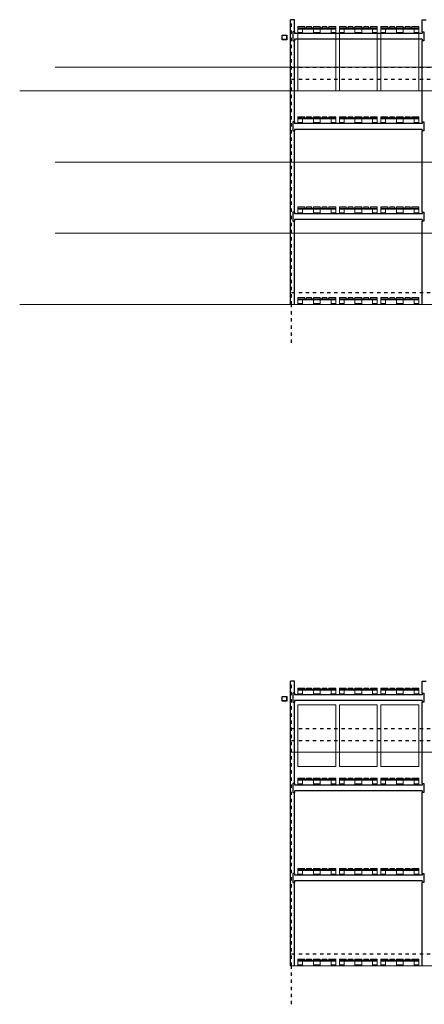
# Model space of a CAD drawing. Header units: millimetres. Extents: x 22865 to 60762, y -18816 to 15611.
# Tile 192 of 256: x 24187 to 25040, y 13527 to 15602. Entities that reach past the tile are written whole.
import ezdxf

# ---------------------------------------------------------------- set-up
doc = ezdxf.new("R2010")
doc.units = ezdxf.units.MM
doc.linetypes.add('DASHED', pattern=[15, 7, -8])
doc.layers.add('CIENKA', color=1, linetype='Continuous', lineweight=13)
doc.layers.add('projekt', color=6, linetype='Continuous', lineweight=9)
for name, color, linetype in [('RDZENIE', 3, 'Continuous'), ('REGALY', 7, 'Continuous'), ('WYMIARY', 6, 'Continuous')]:
    doc.layers.add(name, color=color, linetype=linetype)

msp = doc.modelspace()

# ---------------------------------------------------------------- linework, layer by layer
at = {"layer": 'CIENKA'}
for points in [[(24787.69, 15584.77), (24773.19, 15584.77), (24773.19, 15586.97), (24787.69, 15586.97)], [(24853.19, 15582.57), (24773.19, 15582.57), (24773.19, 15584.77), (24853.19, 15584.77)], [(24783.19, 15574.77), (24773.19, 15574.77), (24773.19, 15582.57), (24783.19, 15582.57)], [(24801.81, 15584.77), (24791.81, 15584.77), (24791.81, 15586.97), (24801.81, 15586.97)], [(24820.44, 15584.77), (24805.94, 15584.77), (24805.94, 15586.97), (24820.44, 15586.97)], [(24820.44, 15574.77), (24805.94, 15574.77), (24805.94, 15582.57), (24820.44, 15582.57)], [(24824.56, 15584.77), (24834.56, 15584.77), (24834.56, 15586.97), (24824.56, 15586.97)], [(24853.19, 15584.77), (24838.69, 15584.77), (24838.69, 15586.97), (24853.19, 15586.97)], [(24853.19, 15574.77), (24843.19, 15574.77), (24843.19, 15582.57), (24853.19, 15582.57)], [(24875.19, 15584.77), (24860.69, 15584.77), (24860.69, 15586.97), (24875.19, 15586.97)], [(24940.69, 15582.57), (24860.69, 15582.57), (24860.69, 15584.77), (24940.69, 15584.77)], [(24870.69, 15574.77), (24860.69, 15574.77), (24860.69, 15582.57), (24870.69, 15582.57)], [(24889.31, 15584.77), (24879.31, 15584.77), (24879.31, 15586.97), (24889.31, 15586.97)], [(24907.94, 15584.77), (24893.44, 15584.77), (24893.44, 15586.97), (24907.94, 15586.97)], [(24907.94, 15574.77), (24893.44, 15574.77), (24893.44, 15582.57), (24907.94, 15582.57)], [(24912.06, 15584.77), (24922.06, 15584.77), (24922.06, 15586.97), (24912.06, 15586.97)], [(24940.69, 15584.77), (24926.19, 15584.77), (24926.19, 15586.97), (24940.69, 15586.97)], [(24940.69, 15574.77), (24930.69, 15574.77), (24930.69, 15582.57), (24940.69, 15582.57)], [(24962.69, 15584.77), (24948.19, 15584.77), (24948.19, 15586.97), (24962.69, 15586.97)], [(25028.19, 15582.57), (24948.19, 15582.57), (24948.19, 15584.77), (25028.19, 15584.77)], [(24958.19, 15574.77), (24948.19, 15574.77), (24948.19, 15582.57), (24958.19, 15582.57)], [(24976.81, 15584.77), (24966.81, 15584.77), (24966.81, 15586.97), (24976.81, 15586.97)], [(24995.44, 15584.77), (24980.94, 15584.77), (24980.94, 15586.97), (24995.44, 15586.97)], [(24995.44, 15574.77), (24980.94, 15574.77), (24980.94, 15582.57), (24995.44, 15582.57)], [(24999.56, 15584.77), (25009.56, 15584.77), (25009.56, 15586.97), (24999.56, 15586.97)], [(25028.19, 15584.77), (25013.69, 15584.77), (25013.69, 15586.97), (25028.19, 15586.97)], [(25028.19, 15574.77), (25018.19, 15574.77), (25018.19, 15582.57), (25028.19, 15582.57)], [(24773.19, 15574.77), (24783.19, 15574.77), (24783.19, 15572.57), (24773.19, 15572.57)], [(24805.94, 15574.77), (24820.44, 15574.77), (24820.44, 15572.57), (24805.94, 15572.57)], [(24843.19, 15574.77), (24853.19, 15574.77), (24853.19, 15572.57), (24843.19, 15572.57)], [(24860.69, 15574.77), (24870.69, 15574.77), (24870.69, 15572.57), (24860.69, 15572.57)], [(24893.44, 15574.77), (24907.94, 15574.77), (24907.94, 15572.57), (24893.44, 15572.57)], [(24930.69, 15574.77), (24940.69, 15574.77), (24940.69, 15572.57), (24930.69, 15572.57)], [(24948.19, 15574.77), (24958.19, 15574.77), (24958.19, 15572.57), (24948.19, 15572.57)], [(24980.94, 15574.77), (24995.44, 15574.77), (24995.44, 15572.57), (24980.94, 15572.57)], [(25018.19, 15574.77), (25028.19, 15574.77), (25028.19, 15572.57), (25018.19, 15572.57)], [(24787.69, 15394.77), (24773.19, 15394.77), (24773.19, 15396.97), (24787.69, 15396.97)], [(24853.19, 15392.57), (24773.19, 15392.57), (24773.19, 15394.77), (24853.19, 15394.77)], [(24783.19, 15384.77), (24773.19, 15384.77), (24773.19, 15392.57), (24783.19, 15392.57)], [(24801.81, 15394.77), (24791.81, 15394.77), (24791.81, 15396.97), (24801.81, 15396.97)], [(24820.44, 15394.77), (24805.94, 15394.77), (24805.94, 15396.97), (24820.44, 15396.97)], [(24820.44, 15384.77), (24805.94, 15384.77), (24805.94, 15392.57), (24820.44, 15392.57)], [(24824.56, 15394.77), (24834.56, 15394.77), (24834.56, 15396.97), (24824.56, 15396.97)], [(24853.19, 15394.77), (24838.69, 15394.77), (24838.69, 15396.97), (24853.19, 15396.97)], [(24853.19, 15384.77), (24843.19, 15384.77), (24843.19, 15392.57), (24853.19, 15392.57)], [(24875.19, 15394.77), (24860.69, 15394.77), (24860.69, 15396.97), (24875.19, 15396.97)], [(24940.69, 15392.57), (24860.69, 15392.57), (24860.69, 15394.77), (24940.69, 15394.77)], [(24870.69, 15384.77), (24860.69, 15384.77), (24860.69, 15392.57), (24870.69, 15392.57)], [(24889.31, 15394.77), (24879.31, 15394.77), (24879.31, 15396.97), (24889.31, 15396.97)], [(24907.94, 15394.77), (24893.44, 15394.77), (24893.44, 15396.97), (24907.94, 15396.97)], [(24907.94, 15384.77), (24893.44, 15384.77), (24893.44, 15392.57), (24907.94, 15392.57)], [(24912.06, 15394.77), (24922.06, 15394.77), (24922.06, 15396.97), (24912.06, 15396.97)], [(24940.69, 15394.77), (24926.19, 15394.77), (24926.19, 15396.97), (24940.69, 15396.97)], [(24940.69, 15384.77), (24930.69, 15384.77), (24930.69, 15392.57), (24940.69, 15392.57)], [(24962.69, 15394.77), (24948.19, 15394.77), (24948.19, 15396.97), (24962.69, 15396.97)], [(25028.19, 15392.57), (24948.19, 15392.57), (24948.19, 15394.77), (25028.19, 15394.77)], [(24958.19, 15384.77), (24948.19, 15384.77), (24948.19, 15392.57), (24958.19, 15392.57)], [(24976.81, 15394.77), (24966.81, 15394.77), (24966.81, 15396.97), (24976.81, 15396.97)], [(24995.44, 15394.77), (24980.94, 15394.77), (24980.94, 15396.97), (24995.44, 15396.97)], [(24995.44, 15384.77), (24980.94, 15384.77), (24980.94, 15392.57), (24995.44, 15392.57)], [(24999.56, 15394.77), (25009.56, 15394.77), (25009.56, 15396.97), (24999.56, 15396.97)], [(25028.19, 15394.77), (25013.69, 15394.77), (25013.69, 15396.97), (25028.19, 15396.97)], [(25028.19, 15384.77), (25018.19, 15384.77), (25018.19, 15392.57), (25028.19, 15392.57)], [(24773.19, 15384.77), (24783.19, 15384.77), (24783.19, 15382.57), (24773.19, 15382.57)], [(24805.94, 15384.77), (24820.44, 15384.77), (24820.44, 15382.57), (24805.94, 15382.57)], [(24843.19, 15384.77), (24853.19, 15384.77), (24853.19, 15382.57), (24843.19, 15382.57)], [(24860.69, 15384.77), (24870.69, 15384.77), (24870.69, 15382.57), (24860.69, 15382.57)], [(24893.44, 15384.77), (24907.94, 15384.77), (24907.94, 15382.57), (24893.44, 15382.57)], [(24930.69, 15384.77), (24940.69, 15384.77), (24940.69, 15382.57), (24930.69, 15382.57)], [(24948.19, 15384.77), (24958.19, 15384.77), (24958.19, 15382.57), (24948.19, 15382.57)], [(24980.94, 15384.77), (24995.44, 15384.77), (24995.44, 15382.57), (24980.94, 15382.57)], [(25018.19, 15384.77), (25028.19, 15384.77), (25028.19, 15382.57), (25018.19, 15382.57)], [(24787.69, 15204.77), (24773.19, 15204.77), (24773.19, 15206.97), (24787.69, 15206.97)], [(24801.81, 15204.77), (24791.81, 15204.77), (24791.81, 15206.97), (24801.81, 15206.97)], [(24820.44, 15204.77), (24805.94, 15204.77), (24805.94, 15206.97), (24820.44, 15206.97)], [(24824.56, 15204.77), (24834.56, 15204.77), (24834.56, 15206.97), (24824.56, 15206.97)], [(24853.19, 15204.77), (24838.69, 15204.77), (24838.69, 15206.97), (24853.19, 15206.97)], [(24875.19, 15204.77), (24860.69, 15204.77), (24860.69, 15206.97), (24875.19, 15206.97)], [(24889.31, 15204.77), (24879.31, 15204.77), (24879.31, 15206.97), (24889.31, 15206.97)], [(24907.94, 15204.77), (24893.44, 15204.77), (24893.44, 15206.97), (24907.94, 15206.97)], [(24912.06, 15204.77), (24922.06, 15204.77), (24922.06, 15206.97), (24912.06, 15206.97)], [(24940.69, 15204.77), (24926.19, 15204.77), (24926.19, 15206.97), (24940.69, 15206.97)], [(24962.69, 15204.77), (24948.19, 15204.77), (24948.19, 15206.97), (24962.69, 15206.97)], [(24976.81, 15204.77), (24966.81, 15204.77), (24966.81, 15206.97), (24976.81, 15206.97)], [(24995.44, 15204.77), (24980.94, 15204.77), (24980.94, 15206.97), (24995.44, 15206.97)], [(24999.56, 15204.77), (25009.56, 15204.77), (25009.56, 15206.97), (24999.56, 15206.97)], [(25028.19, 15204.77), (25013.69, 15204.77), (25013.69, 15206.97), (25028.19, 15206.97)], [(24853.19, 15202.57), (24773.19, 15202.57), (24773.19, 15204.77), (24853.19, 15204.77)], [(24783.19, 15194.77), (24773.19, 15194.77), (24773.19, 15202.57), (24783.19, 15202.57)], [(24773.19, 15194.77), (24783.19, 15194.77), (24783.19, 15192.57), (24773.19, 15192.57)], [(24820.44, 15194.77), (24805.94, 15194.77), (24805.94, 15202.57), (24820.44, 15202.57)], [(24805.94, 15194.77), (24820.44, 15194.77), (24820.44, 15192.57), (24805.94, 15192.57)], [(24853.19, 15194.77), (24843.19, 15194.77), (24843.19, 15202.57), (24853.19, 15202.57)], [(24843.19, 15194.77), (24853.19, 15194.77), (24853.19, 15192.57), (24843.19, 15192.57)], [(24940.69, 15202.57), (24860.69, 15202.57), (24860.69, 15204.77), (24940.69, 15204.77)], [(24870.69, 15194.77), (24860.69, 15194.77), (24860.69, 15202.57), (24870.69, 15202.57)], [(24860.69, 15194.77), (24870.69, 15194.77), (24870.69, 15192.57), (24860.69, 15192.57)], [(24907.94, 15194.77), (24893.44, 15194.77), (24893.44, 15202.57), (24907.94, 15202.57)], [(24893.44, 15194.77), (24907.94, 15194.77), (24907.94, 15192.57), (24893.44, 15192.57)], [(24940.69, 15194.77), (24930.69, 15194.77), (24930.69, 15202.57), (24940.69, 15202.57)], [(24930.69, 15194.77), (24940.69, 15194.77), (24940.69, 15192.57), (24930.69, 15192.57)], [(25028.19, 15202.57), (24948.19, 15202.57), (24948.19, 15204.77), (25028.19, 15204.77)], [(24958.19, 15194.77), (24948.19, 15194.77), (24948.19, 15202.57), (24958.19, 15202.57)], [(24948.19, 15194.77), (24958.19, 15194.77), (24958.19, 15192.57), (24948.19, 15192.57)], [(24995.44, 15194.77), (24980.94, 15194.77), (24980.94, 15202.57), (24995.44, 15202.57)], [(24980.94, 15194.77), (24995.44, 15194.77), (24995.44, 15192.57), (24980.94, 15192.57)], [(25028.19, 15194.77), (25018.19, 15194.77), (25018.19, 15202.57), (25028.19, 15202.57)], [(25018.19, 15194.77), (25028.19, 15194.77), (25028.19, 15192.57), (25018.19, 15192.57)], [(24787.69, 15013.77), (24773.19, 15013.77), (24773.19, 15015.97), (24787.69, 15015.97)], [(24853.19, 15011.57), (24773.19, 15011.57), (24773.19, 15013.77), (24853.19, 15013.77)], [(24783.19, 15003.77), (24773.19, 15003.77), (24773.19, 15011.57), (24783.19, 15011.57)], [(24773.19, 15003.77), (24783.19, 15003.77), (24783.19, 15001.57), (24773.19, 15001.57)], [(24801.81, 15013.77), (24791.81, 15013.77), (24791.81, 15015.97), (24801.81, 15015.97)], [(24820.44, 15013.77), (24805.94, 15013.77), (24805.94, 15015.97), (24820.44, 15015.97)], [(24820.44, 15003.77), (24805.94, 15003.77), (24805.94, 15011.57), (24820.44, 15011.57)], [(24805.94, 15003.77), (24820.44, 15003.77), (24820.44, 15001.57), (24805.94, 15001.57)], [(24824.56, 15013.77), (24834.56, 15013.77), (24834.56, 15015.97), (24824.56, 15015.97)], [(24853.19, 15013.77), (24838.69, 15013.77), (24838.69, 15015.97), (24853.19, 15015.97)], [(24853.19, 15003.77), (24843.19, 15003.77), (24843.19, 15011.57), (24853.19, 15011.57)], [(24843.19, 15003.77), (24853.19, 15003.77), (24853.19, 15001.57), (24843.19, 15001.57)], [(24875.19, 15013.77), (24860.69, 15013.77), (24860.69, 15015.97), (24875.19, 15015.97)], [(24940.69, 15011.57), (24860.69, 15011.57), (24860.69, 15013.77), (24940.69, 15013.77)], [(24870.69, 15003.77), (24860.69, 15003.77), (24860.69, 15011.57), (24870.69, 15011.57)], [(24860.69, 15003.77), (24870.69, 15003.77), (24870.69, 15001.57), (24860.69, 15001.57)], [(24889.31, 15013.77), (24879.31, 15013.77), (24879.31, 15015.97), (24889.31, 15015.97)], [(24907.94, 15013.77), (24893.44, 15013.77), (24893.44, 15015.97), (24907.94, 15015.97)], [(24907.94, 15003.77), (24893.44, 15003.77), (24893.44, 15011.57), (24907.94, 15011.57)], [(24893.44, 15003.77), (24907.94, 15003.77), (24907.94, 15001.57), (24893.44, 15001.57)], [(24912.06, 15013.77), (24922.06, 15013.77), (24922.06, 15015.97), (24912.06, 15015.97)], [(24940.69, 15013.77), (24926.19, 15013.77), (24926.19, 15015.97), (24940.69, 15015.97)], [(24940.69, 15003.77), (24930.69, 15003.77), (24930.69, 15011.57), (24940.69, 15011.57)], [(24930.69, 15003.77), (24940.69, 15003.77), (24940.69, 15001.57), (24930.69, 15001.57)], [(24962.69, 15013.77), (24948.19, 15013.77), (24948.19, 15015.97), (24962.69, 15015.97)], [(25028.19, 15011.57), (24948.19, 15011.57), (24948.19, 15013.77), (25028.19, 15013.77)], [(24958.19, 15003.77), (24948.19, 15003.77), (24948.19, 15011.57), (24958.19, 15011.57)], [(24948.19, 15003.77), (24958.19, 15003.77), (24958.19, 15001.57), (24948.19, 15001.57)], [(24976.81, 15013.77), (24966.81, 15013.77), (24966.81, 15015.97), (24976.81, 15015.97)], [(24995.44, 15013.77), (24980.94, 15013.77), (24980.94, 15015.97), (24995.44, 15015.97)], [(24995.44, 15003.77), (24980.94, 15003.77), (24980.94, 15011.57), (24995.44, 15011.57)], [(24980.94, 15003.77), (24995.44, 15003.77), (24995.44, 15001.57), (24980.94, 15001.57)], [(24999.56, 15013.77), (25009.56, 15013.77), (25009.56, 15015.97), (24999.56, 15015.97)], [(25028.19, 15013.77), (25013.69, 15013.77), (25013.69, 15015.97), (25028.19, 15015.97)], [(25028.19, 15003.77), (25018.19, 15003.77), (25018.19, 15011.57), (25028.19, 15011.57)], [(25018.19, 15003.77), (25028.19, 15003.77), (25028.19, 15001.57), (25018.19, 15001.57)], [(24787.69, 14191.32), (24773.19, 14191.32), (24773.19, 14193.52), (24787.69, 14193.52)], [(24853.19, 14189.12), (24773.19, 14189.12), (24773.19, 14191.32), (24853.19, 14191.32)], [(24801.81, 14191.32), (24791.81, 14191.32), (24791.81, 14193.52), (24801.81, 14193.52)], [(24820.44, 14191.32), (24805.94, 14191.32), (24805.94, 14193.52), (24820.44, 14193.52)], [(24824.56, 14191.32), (24834.56, 14191.32), (24834.56, 14193.52), (24824.56, 14193.52)], [(24853.19, 14191.32), (24838.69, 14191.32), (24838.69, 14193.52), (24853.19, 14193.52)], [(24875.19, 14191.32), (24860.69, 14191.32), (24860.69, 14193.52), (24875.19, 14193.52)], [(24940.69, 14189.12), (24860.69, 14189.12), (24860.69, 14191.32), (24940.69, 14191.32)], [(24889.31, 14191.32), (24879.31, 14191.32), (24879.31, 14193.52), (24889.31, 14193.52)], [(24907.94, 14191.32), (24893.44, 14191.32), (24893.44, 14193.52), (24907.94, 14193.52)], [(24912.06, 14191.32), (24922.06, 14191.32), (24922.06, 14193.52), (24912.06, 14193.52)], [(24940.69, 14191.32), (24926.19, 14191.32), (24926.19, 14193.52), (24940.69, 14193.52)], [(24962.69, 14191.32), (24948.19, 14191.32), (24948.19, 14193.52), (24962.69, 14193.52)], [(25028.19, 14189.12), (24948.19, 14189.12), (24948.19, 14191.32), (25028.19, 14191.32)], [(24976.81, 14191.32), (24966.81, 14191.32), (24966.81, 14193.52), (24976.81, 14193.52)], [(24995.44, 14191.32), (24980.94, 14191.32), (24980.94, 14193.52), (24995.44, 14193.52)], [(24999.56, 14191.32), (25009.56, 14191.32), (25009.56, 14193.52), (24999.56, 14193.52)], [(25028.19, 14191.32), (25013.69, 14191.32), (25013.69, 14193.52), (25028.19, 14193.52)], [(24783.19, 14181.32), (24773.19, 14181.32), (24773.19, 14189.12), (24783.19, 14189.12)], [(24773.19, 14181.32), (24783.19, 14181.32), (24783.19, 14179.12), (24773.19, 14179.12)], [(24820.44, 14181.32), (24805.94, 14181.32), (24805.94, 14189.12), (24820.44, 14189.12)], [(24805.94, 14181.32), (24820.44, 14181.32), (24820.44, 14179.12), (24805.94, 14179.12)], [(24853.19, 14181.32), (24843.19, 14181.32), (24843.19, 14189.12), (24853.19, 14189.12)], [(24843.19, 14181.32), (24853.19, 14181.32), (24853.19, 14179.12), (24843.19, 14179.12)], [(24870.69, 14181.32), (24860.69, 14181.32), (24860.69, 14189.12), (24870.69, 14189.12)], [(24860.69, 14181.32), (24870.69, 14181.32), (24870.69, 14179.12), (24860.69, 14179.12)], [(24907.94, 14181.32), (24893.44, 14181.32), (24893.44, 14189.12), (24907.94, 14189.12)], [(24893.44, 14181.32), (24907.94, 14181.32), (24907.94, 14179.12), (24893.44, 14179.12)], [(24940.69, 14181.32), (24930.69, 14181.32), (24930.69, 14189.12), (24940.69, 14189.12)], [(24930.69, 14181.32), (24940.69, 14181.32), (24940.69, 14179.12), (24930.69, 14179.12)], [(24958.19, 14181.32), (24948.19, 14181.32), (24948.19, 14189.12), (24958.19, 14189.12)], [(24948.19, 14181.32), (24958.19, 14181.32), (24958.19, 14179.12), (24948.19, 14179.12)], [(24995.44, 14181.32), (24980.94, 14181.32), (24980.94, 14189.12), (24995.44, 14189.12)], [(24980.94, 14181.32), (24995.44, 14181.32), (24995.44, 14179.12), (24980.94, 14179.12)], [(25028.19, 14181.32), (25018.19, 14181.32), (25018.19, 14189.12), (25028.19, 14189.12)], [(25018.19, 14181.32), (25028.19, 14181.32), (25028.19, 14179.12), (25018.19, 14179.12)], [(24787.69, 14001.32), (24773.19, 14001.32), (24773.19, 14003.52), (24787.69, 14003.52)], [(24801.81, 14001.32), (24791.81, 14001.32), (24791.81, 14003.52), (24801.81, 14003.52)], [(24820.44, 14001.32), (24805.94, 14001.32), (24805.94, 14003.52), (24820.44, 14003.52)], [(24824.56, 14001.32), (24834.56, 14001.32), (24834.56, 14003.52), (24824.56, 14003.52)], [(24853.19, 14001.32), (24838.69, 14001.32), (24838.69, 14003.52), (24853.19, 14003.52)], [(24875.19, 14001.32), (24860.69, 14001.32), (24860.69, 14003.52), (24875.19, 14003.52)], [(24889.31, 14001.32), (24879.31, 14001.32), (24879.31, 14003.52), (24889.31, 14003.52)], [(24907.94, 14001.32), (24893.44, 14001.32), (24893.44, 14003.52), (24907.94, 14003.52)], [(24912.06, 14001.32), (24922.06, 14001.32), (24922.06, 14003.52), (24912.06, 14003.52)], [(24940.69, 14001.32), (24926.19, 14001.32), (24926.19, 14003.52), (24940.69, 14003.52)], [(24962.69, 14001.32), (24948.19, 14001.32), (24948.19, 14003.52), (24962.69, 14003.52)], [(24976.81, 14001.32), (24966.81, 14001.32), (24966.81, 14003.52), (24976.81, 14003.52)], [(24995.44, 14001.32), (24980.94, 14001.32), (24980.94, 14003.52), (24995.44, 14003.52)], [(24999.56, 14001.32), (25009.56, 14001.32), (25009.56, 14003.52), (24999.56, 14003.52)], [(25028.19, 14001.32), (25013.69, 14001.32), (25013.69, 14003.52), (25028.19, 14003.52)], [(24853.19, 13999.12), (24773.19, 13999.12), (24773.19, 14001.32), (24853.19, 14001.32)], [(24783.19, 13991.32), (24773.19, 13991.32), (24773.19, 13999.12), (24783.19, 13999.12)], [(24773.19, 13991.32), (24783.19, 13991.32), (24783.19, 13989.12), (24773.19, 13989.12)], [(24820.44, 13991.32), (24805.94, 13991.32), (24805.94, 13999.12), (24820.44, 13999.12)], [(24805.94, 13991.32), (24820.44, 13991.32), (24820.44, 13989.12), (24805.94, 13989.12)], [(24853.19, 13991.32), (24843.19, 13991.32), (24843.19, 13999.12), (24853.19, 13999.12)], [(24843.19, 13991.32), (24853.19, 13991.32), (24853.19, 13989.12), (24843.19, 13989.12)], [(24940.69, 13999.12), (24860.69, 13999.12), (24860.69, 14001.32), (24940.69, 14001.32)], [(24870.69, 13991.32), (24860.69, 13991.32), (24860.69, 13999.12), (24870.69, 13999.12)], [(24860.69, 13991.32), (24870.69, 13991.32), (24870.69, 13989.12), (24860.69, 13989.12)], [(24907.94, 13991.32), (24893.44, 13991.32), (24893.44, 13999.12), (24907.94, 13999.12)], [(24893.44, 13991.32), (24907.94, 13991.32), (24907.94, 13989.12), (24893.44, 13989.12)], [(24940.69, 13991.32), (24930.69, 13991.32), (24930.69, 13999.12), (24940.69, 13999.12)], [(24930.69, 13991.32), (24940.69, 13991.32), (24940.69, 13989.12), (24930.69, 13989.12)], [(25028.19, 13999.12), (24948.19, 13999.12), (24948.19, 14001.32), (25028.19, 14001.32)], [(24958.19, 13991.32), (24948.19, 13991.32), (24948.19, 13999.12), (24958.19, 13999.12)], [(24948.19, 13991.32), (24958.19, 13991.32), (24958.19, 13989.12), (24948.19, 13989.12)], [(24995.44, 13991.32), (24980.94, 13991.32), (24980.94, 13999.12), (24995.44, 13999.12)], [(24980.94, 13991.32), (24995.44, 13991.32), (24995.44, 13989.12), (24980.94, 13989.12)], [(25028.19, 13991.32), (25018.19, 13991.32), (25018.19, 13999.12), (25028.19, 13999.12)], [(25018.19, 13991.32), (25028.19, 13991.32), (25028.19, 13989.12), (25018.19, 13989.12)], [(24787.69, 13811.32), (24773.19, 13811.32), (24773.19, 13813.52), (24787.69, 13813.52)], [(24853.19, 13809.12), (24773.19, 13809.12), (24773.19, 13811.32), (24853.19, 13811.32)], [(24783.19, 13801.32), (24773.19, 13801.32), (24773.19, 13809.12), (24783.19, 13809.12)], [(24773.19, 13801.32), (24783.19, 13801.32), (24783.19, 13799.12), (24773.19, 13799.12)], [(24801.81, 13811.32), (24791.81, 13811.32), (24791.81, 13813.52), (24801.81, 13813.52)], [(24820.44, 13811.32), (24805.94, 13811.32), (24805.94, 13813.52), (24820.44, 13813.52)], [(24820.44, 13801.32), (24805.94, 13801.32), (24805.94, 13809.12), (24820.44, 13809.12)], [(24805.94, 13801.32), (24820.44, 13801.32), (24820.44, 13799.12), (24805.94, 13799.12)], [(24824.56, 13811.32), (24834.56, 13811.32), (24834.56, 13813.52), (24824.56, 13813.52)], [(24853.19, 13811.32), (24838.69, 13811.32), (24838.69, 13813.52), (24853.19, 13813.52)], [(24853.19, 13801.32), (24843.19, 13801.32), (24843.19, 13809.12), (24853.19, 13809.12)], [(24843.19, 13801.32), (24853.19, 13801.32), (24853.19, 13799.12), (24843.19, 13799.12)], [(24875.19, 13811.32), (24860.69, 13811.32), (24860.69, 13813.52), (24875.19, 13813.52)], [(24940.69, 13809.12), (24860.69, 13809.12), (24860.69, 13811.32), (24940.69, 13811.32)], [(24870.69, 13801.32), (24860.69, 13801.32), (24860.69, 13809.12), (24870.69, 13809.12)], [(24860.69, 13801.32), (24870.69, 13801.32), (24870.69, 13799.12), (24860.69, 13799.12)], [(24889.31, 13811.32), (24879.31, 13811.32), (24879.31, 13813.52), (24889.31, 13813.52)], [(24907.94, 13811.32), (24893.44, 13811.32), (24893.44, 13813.52), (24907.94, 13813.52)], [(24907.94, 13801.32), (24893.44, 13801.32), (24893.44, 13809.12), (24907.94, 13809.12)], [(24893.44, 13801.32), (24907.94, 13801.32), (24907.94, 13799.12), (24893.44, 13799.12)], [(24912.06, 13811.32), (24922.06, 13811.32), (24922.06, 13813.52), (24912.06, 13813.52)], [(24940.69, 13811.32), (24926.19, 13811.32), (24926.19, 13813.52), (24940.69, 13813.52)], [(24940.69, 13801.32), (24930.69, 13801.32), (24930.69, 13809.12), (24940.69, 13809.12)], [(24930.69, 13801.32), (24940.69, 13801.32), (24940.69, 13799.12), (24930.69, 13799.12)], [(24962.69, 13811.32), (24948.19, 13811.32), (24948.19, 13813.52), (24962.69, 13813.52)], [(25028.19, 13809.12), (24948.19, 13809.12), (24948.19, 13811.32), (25028.19, 13811.32)], [(24958.19, 13801.32), (24948.19, 13801.32), (24948.19, 13809.12), (24958.19, 13809.12)], [(24948.19, 13801.32), (24958.19, 13801.32), (24958.19, 13799.12), (24948.19, 13799.12)], [(24976.81, 13811.32), (24966.81, 13811.32), (24966.81, 13813.52), (24976.81, 13813.52)], [(24995.44, 13811.32), (24980.94, 13811.32), (24980.94, 13813.52), (24995.44, 13813.52)], [(24995.44, 13801.32), (24980.94, 13801.32), (24980.94, 13809.12), (24995.44, 13809.12)], [(24980.94, 13801.32), (24995.44, 13801.32), (24995.44, 13799.12), (24980.94, 13799.12)], [(24999.56, 13811.32), (25009.56, 13811.32), (25009.56, 13813.52), (24999.56, 13813.52)], [(25028.19, 13811.32), (25013.69, 13811.32), (25013.69, 13813.52), (25028.19, 13813.52)], [(25028.19, 13801.32), (25018.19, 13801.32), (25018.19, 13809.12), (25028.19, 13809.12)], [(25018.19, 13801.32), (25028.19, 13801.32), (25028.19, 13799.12), (25018.19, 13799.12)], [(24787.69, 13620.32), (24773.19, 13620.32), (24773.19, 13622.52), (24787.69, 13622.52)], [(24853.19, 13618.12), (24773.19, 13618.12), (24773.19, 13620.32), (24853.19, 13620.32)], [(24783.19, 13610.32), (24773.19, 13610.32), (24773.19, 13618.12), (24783.19, 13618.12)], [(24773.19, 13610.32), (24783.19, 13610.32), (24783.19, 13608.12), (24773.19, 13608.12)], [(24801.81, 13620.32), (24791.81, 13620.32), (24791.81, 13622.52), (24801.81, 13622.52)], [(24820.44, 13620.32), (24805.94, 13620.32), (24805.94, 13622.52), (24820.44, 13622.52)], [(24820.44, 13610.32), (24805.94, 13610.32), (24805.94, 13618.12), (24820.44, 13618.12)], [(24805.94, 13610.32), (24820.44, 13610.32), (24820.44, 13608.12), (24805.94, 13608.12)], [(24824.56, 13620.32), (24834.56, 13620.32), (24834.56, 13622.52), (24824.56, 13622.52)], [(24853.19, 13620.32), (24838.69, 13620.32), (24838.69, 13622.52), (24853.19, 13622.52)], [(24853.19, 13610.32), (24843.19, 13610.32), (24843.19, 13618.12), (24853.19, 13618.12)], [(24843.19, 13610.32), (24853.19, 13610.32), (24853.19, 13608.12), (24843.19, 13608.12)], [(24875.19, 13620.32), (24860.69, 13620.32), (24860.69, 13622.52), (24875.19, 13622.52)], [(24940.69, 13618.12), (24860.69, 13618.12), (24860.69, 13620.32), (24940.69, 13620.32)], [(24870.69, 13610.32), (24860.69, 13610.32), (24860.69, 13618.12), (24870.69, 13618.12)], [(24860.69, 13610.32), (24870.69, 13610.32), (24870.69, 13608.12), (24860.69, 13608.12)], [(24889.31, 13620.32), (24879.31, 13620.32), (24879.31, 13622.52), (24889.31, 13622.52)], [(24907.94, 13620.32), (24893.44, 13620.32), (24893.44, 13622.52), (24907.94, 13622.52)], [(24907.94, 13610.32), (24893.44, 13610.32), (24893.44, 13618.12), (24907.94, 13618.12)], [(24893.44, 13610.32), (24907.94, 13610.32), (24907.94, 13608.12), (24893.44, 13608.12)], [(24912.06, 13620.32), (24922.06, 13620.32), (24922.06, 13622.52), (24912.06, 13622.52)], [(24940.69, 13620.32), (24926.19, 13620.32), (24926.19, 13622.52), (24940.69, 13622.52)], [(24940.69, 13610.32), (24930.69, 13610.32), (24930.69, 13618.12), (24940.69, 13618.12)], [(24930.69, 13610.32), (24940.69, 13610.32), (24940.69, 13608.12), (24930.69, 13608.12)], [(24962.69, 13620.32), (24948.19, 13620.32), (24948.19, 13622.52), (24962.69, 13622.52)], [(25028.19, 13618.12), (24948.19, 13618.12), (24948.19, 13620.32), (25028.19, 13620.32)], [(24958.19, 13610.32), (24948.19, 13610.32), (24948.19, 13618.12), (24958.19, 13618.12)], [(24948.19, 13610.32), (24958.19, 13610.32), (24958.19, 13608.12), (24948.19, 13608.12)], [(24976.81, 13620.32), (24966.81, 13620.32), (24966.81, 13622.52), (24976.81, 13622.52)], [(24995.44, 13620.32), (24980.94, 13620.32), (24980.94, 13622.52), (24995.44, 13622.52)], [(24995.44, 13610.32), (24980.94, 13610.32), (24980.94, 13618.12), (24995.44, 13618.12)], [(24980.94, 13610.32), (24995.44, 13610.32), (24995.44, 13608.12), (24980.94, 13608.12)], [(24999.56, 13620.32), (25009.56, 13620.32), (25009.56, 13622.52), (24999.56, 13622.52)], [(25028.19, 13620.32), (25013.69, 13620.32), (25013.69, 13622.52), (25028.19, 13622.52)], [(25028.19, 13610.32), (25018.19, 13610.32), (25018.19, 13618.12), (25028.19, 13618.12)], [(25018.19, 13610.32), (25028.19, 13610.32), (25028.19, 13608.12), (25018.19, 13608.12)]]:
    msp.add_lwpolyline(points, close=True, dxfattribs=at)
at = {"layer": 'projekt', "color": 2, "ltscale": 0.2}
for p, q in [((24261.89, 15501.57), (26670.38, 15501.57)), ((24261.89, 15451.57), (26670.38, 15451.57)), ((24261.89, 15301.57), (26670.38, 15301.57)), ((24261.89, 15151.57), (26670.38, 15151.57)), ((24261.89, 15001.57), (26670.38, 15001.57))]:
    msp.add_line(p, q, dxfattribs=at)
at = {"layer": 'projekt', "color": 3, "ltscale": 0.2}
for p, q in [((24187.43, 15451.57), (26379.54, 15451.57)), ((24187.43, 15001.57), (26379.54, 15001.57))]:
    msp.add_line(p, q, dxfattribs=at)
at = {"layer": 'projekt', "color": 2, "ltscale": 0.2}
for points in [[(24853.19, 15451.57), (24773.19, 15451.57), (24773.19, 15581.57), (24853.19, 15581.57)], [(24940.69, 15451.57), (24860.69, 15451.57), (24860.69, 15581.57), (24940.69, 15581.57)], [(25028.19, 15451.57), (24948.19, 15451.57), (24948.19, 15581.57), (25028.19, 15581.57)]]:
    msp.add_lwpolyline(points, close=True, dxfattribs=at)
at = {"layer": 'projekt', "color": 3, "ltscale": 0.2}
for points in [[(26155.49, 15451.57), (24757.49, 15451.57), (24757.49, 15001.57), (26155.49, 15001.57)], [(24853.19, 14028.12), (24773.19, 14028.12), (24773.19, 14158.12), (24853.19, 14158.12)], [(24940.69, 14028.12), (24860.69, 14028.12), (24860.69, 14158.12), (24940.69, 14158.12)], [(25028.19, 14028.12), (24948.19, 14028.12), (24948.19, 14158.12), (25028.19, 14158.12)], [(26155.49, 14058.12), (24757.49, 14058.12), (24757.49, 13608.12), (26155.49, 13608.12)]]:
    msp.add_lwpolyline(points, close=True, dxfattribs=at)
at = {"layer": 'RDZENIE', "color": 2, "linetype": 'DASHED'}
for p, q in [((24760.04, 15001.57), (24760.04, 15598.57)), ((24760.04, 15501.57), (25302.54, 15501.57)), ((24760.04, 15476.57), (25302.54, 15476.57)), ((24760.04, 15026.57), (25302.54, 15026.57)), ((24760.04, 14920.57), (24760.04, 15001.57)), ((24760.04, 13608.12), (24760.04, 14205.12)), ((24760.04, 14108.12), (25302.54, 14108.12)), ((24760.04, 14083.12), (25302.54, 14083.12)), ((24760.04, 13633.12), (25302.54, 13633.12)), ((24760.04, 13527.12), (24760.04, 13608.12))]:
    msp.add_line(p, q, dxfattribs=at)
at = {"layer": 'REGALY', "color": 5}
for p, q in [((24757.49, 15001.57), (24757.49, 15601.57)), ((24765.99, 15601.57), (24757.49, 15601.57)), ((24765.99, 15576.07), (24765.99, 15601.57)), ((25035.39, 15576.07), (25035.39, 15601.57)), ((25035.39, 15601.57), (25043.89, 15601.57)), ((24765.99, 15386.07), (24765.99, 15557.07)), ((25035.39, 15386.07), (25035.39, 15557.07)), ((24765.99, 15196.07), (24765.99, 15367.07)), ((25035.39, 15196.07), (25035.39, 15367.07)), ((24765.99, 15001.57), (24765.99, 15177.07)), ((25035.39, 15001.57), (25035.39, 15177.07)), ((24757.49, 13608.12), (24757.49, 14208.12)), ((24765.99, 14208.12), (24757.49, 14208.12)), ((24765.99, 14182.62), (24765.99, 14208.12)), ((25035.39, 14182.62), (25035.39, 14208.12)), ((25035.39, 14208.12), (25043.89, 14208.12)), ((24765.99, 13992.62), (24765.99, 14163.62)), ((25035.39, 13992.62), (25035.39, 14163.62)), ((24765.99, 13802.62), (24765.99, 13973.62)), ((25035.39, 13802.62), (25035.39, 13973.62)), ((24765.99, 13608.12), (24765.99, 13783.62)), ((25035.39, 13608.12), (25035.39, 13783.62))]:
    msp.add_line(p, q, dxfattribs=at)
at = {"layer": 'REGALY', "color": 6}
for p, q in [((24765.99, 15576.07), (24762.49, 15576.07)), ((24762.49, 15576.07), (24762.49, 15557.07)), ((25035.39, 15572.57), (24765.99, 15572.57)), ((25035.39, 15560.57), (24765.99, 15560.57)), ((25035.39, 15576.07), (25038.89, 15576.07)), ((25038.89, 15576.07), (25038.89, 15557.07)), ((24762.49, 15557.07), (24765.99, 15557.07)), ((25038.89, 15557.07), (25035.39, 15557.07)), ((24765.99, 15386.07), (24762.49, 15386.07)), ((24762.49, 15386.07), (24762.49, 15367.07)), ((25035.39, 15382.57), (24765.99, 15382.57)), ((25035.39, 15386.07), (25038.89, 15386.07)), ((25038.89, 15386.07), (25038.89, 15367.07)), ((24762.49, 15367.07), (24765.99, 15367.07)), ((25035.39, 15370.57), (24765.99, 15370.57)), ((25038.89, 15367.07), (25035.39, 15367.07)), ((24765.99, 15196.07), (24762.49, 15196.07)), ((24762.49, 15196.07), (24762.49, 15177.07)), ((25035.39, 15192.57), (24765.99, 15192.57)), ((25035.39, 15196.07), (25038.89, 15196.07)), ((25038.89, 15196.07), (25038.89, 15177.07)), ((24762.49, 15177.07), (24765.99, 15177.07)), ((25035.39, 15180.57), (24765.99, 15180.57)), ((25038.89, 15177.07), (25035.39, 15177.07)), ((24765.99, 14182.62), (24762.49, 14182.62)), ((24762.49, 14182.62), (24762.49, 14163.62)), ((25035.39, 14179.12), (24765.99, 14179.12)), ((25035.39, 14182.62), (25038.89, 14182.62)), ((25038.89, 14182.62), (25038.89, 14163.62)), ((24762.49, 14163.62), (24765.99, 14163.62)), ((25035.39, 14167.12), (24765.99, 14167.12)), ((25038.89, 14163.62), (25035.39, 14163.62)), ((24765.99, 13992.62), (24762.49, 13992.62)), ((24762.49, 13992.62), (24762.49, 13973.62)), ((25035.39, 13989.12), (24765.99, 13989.12)), ((25035.39, 13992.62), (25038.89, 13992.62)), ((25038.89, 13992.62), (25038.89, 13973.62)), ((24762.49, 13973.62), (24765.99, 13973.62)), ((25035.39, 13977.12), (24765.99, 13977.12)), ((25038.89, 13973.62), (25035.39, 13973.62)), ((24765.99, 13802.62), (24762.49, 13802.62)), ((24762.49, 13802.62), (24762.49, 13783.62)), ((25035.39, 13799.12), (24765.99, 13799.12)), ((25035.39, 13802.62), (25038.89, 13802.62)), ((25038.89, 13802.62), (25038.89, 13783.62)), ((24762.49, 13783.62), (24765.99, 13783.62)), ((25035.39, 13787.12), (24765.99, 13787.12)), ((25038.89, 13783.62), (25035.39, 13783.62))]:
    msp.add_line(p, q, dxfattribs=at)
at = {"layer": 'WYMIARY'}
for p, q in [((24765.99, 15576.07), (24765.99, 15572.57)), ((24765.99, 15560.57), (24765.99, 15557.07)), ((25035.39, 15576.07), (25035.39, 15572.57)), ((25035.39, 15560.57), (25035.39, 15557.07)), ((24765.99, 15386.07), (24765.99, 15382.57)), ((25035.39, 15382.57), (24765.99, 15382.57)), ((25035.39, 15386.07), (25035.39, 15382.57)), ((24765.99, 15370.57), (24765.99, 15367.07)), ((25035.39, 15370.57), (25035.39, 15367.07)), ((24765.99, 15196.07), (24765.99, 15192.57)), ((25035.39, 15196.07), (25035.39, 15192.57)), ((24765.99, 15180.57), (24765.99, 15177.07)), ((25035.39, 15180.57), (25035.39, 15177.07)), ((24765.99, 14182.62), (24765.99, 14179.12)), ((25035.39, 14182.62), (25035.39, 14179.12)), ((24765.99, 14167.12), (24765.99, 14163.62)), ((25035.39, 14167.12), (25035.39, 14163.62)), ((24765.99, 13992.62), (24765.99, 13989.12)), ((25035.39, 13989.12), (24765.99, 13989.12)), ((25035.39, 13992.62), (25035.39, 13989.12)), ((24765.99, 13977.12), (24765.99, 13973.62)), ((25035.39, 13977.12), (25035.39, 13973.62)), ((24765.99, 13802.62), (24765.99, 13799.12)), ((25035.39, 13802.62), (25035.39, 13799.12)), ((24765.99, 13787.12), (24765.99, 13783.62)), ((25035.39, 13787.12), (25035.39, 13783.62))]:
    msp.add_line(p, q, dxfattribs=at)
for points in [[(24750.04, 15559.27), (24740.04, 15559.27), (24740.04, 15569.32), (24750.04, 15569.32)], [(24749.54, 15559.77), (24740.54, 15559.77), (24740.54, 15568.82), (24749.54, 15568.82)], [(24750.04, 14165.82), (24740.04, 14165.82), (24740.04, 14175.87), (24750.04, 14175.87)], [(24749.54, 14166.32), (24740.54, 14166.32), (24740.54, 14175.37), (24749.54, 14175.37)]]:
    msp.add_lwpolyline(points, close=True, dxfattribs=at)

doc.saveas('drawing.dxf')
